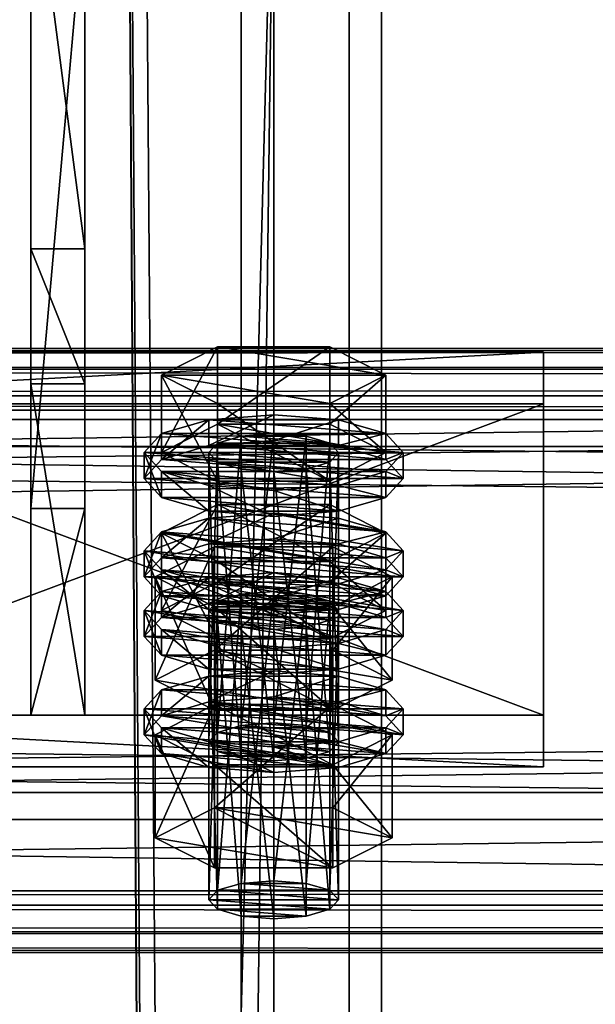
# Model space of a CAD drawing. Header units: millimetres. Extents: x 60485 to 71303, y 100 to 16900.
# Tile 93 of 256: x 63196 to 63250, y 3261 to 3352. Entities that reach past the tile are written whole.
import ezdxf

# ---------------------------------------------------------------- set-up
doc = ezdxf.new("R2010")
doc.units = ezdxf.units.MM
for name, color, linetype in [('1', 7, 'Continuous'), ('13', 7, 'Continuous'), ('3', 7, 'Continuous'), ('4', 7, 'Continuous'), ('6', 7, 'Continuous'), ('9', 7, 'Continuous')]:
    doc.layers.add(name, color=color, linetype=linetype)

msp = doc.modelspace()

# ---------------------------------------------------------------- meshes
at = {"layer": '1', "color": 7}
mesh = msp.add_polyface(dxfattribs=at)
corners = [(63197.5, 3318.002, 3995.532), (63197.5, 3287.303, 4095.944), (63202.5, 3287.303, 4095.944), (63202.5, 3318.002, 3995.532), (63197.5, 3306.432, 4101.795), (63202.5, 3306.432, 4101.795), (63197.5, 3362.891, 4019.726), (63202.5, 3362.891, 4019.726), (63197.5, 3368.741, 4000.589), (63202.5, 3368.741, 4000.589), (63197.5, 3330.489, 3988.893), (63202.5, 3330.489, 3988.893)]
mesh.append_faces([[corners[k] for k in face] for face in [(0, 2, 3, 3), (1, 5, 2, 2), (4, 7, 5, 5), (6, 9, 7, 7), (8, 11, 9, 9), (10, 3, 11, 11), (1, 6, 4, 4), (8, 0, 10, 10), (3, 9, 11, 11), (7, 2, 5, 5)]], dxfattribs={"vtx0": -1, "color": 7})
mesh.append_faces([[corners[k] for k in face] for face in [(6, 0, 8, 8), (9, 3, 7, 7)]], dxfattribs={"vtx0": -1, "vtx1": -1, "color": 7})
mesh.append_faces([[corners[k] for k in face] for face in [(6, 1, 0, 0), (7, 3, 2, 2)]], dxfattribs={"vtx0": -1, "vtx2": -1, "vtx3": -1, "color": 7})
mesh.append_faces([[corners[k] for k in face] for face in [(0, 1, 2, 2), (1, 4, 5, 5), (4, 6, 7, 7), (6, 8, 9, 9), (8, 10, 11, 11), (10, 0, 3, 3)]], dxfattribs={"vtx2": -1, "vtx3": -1, "color": 7})
at = {"layer": '13', "color": 20}
mesh = msp.add_polyface(dxfattribs=at)
corners = [(63214.804, 3299.634, 4064.162), (63225.196, 3306.806, 4066.355), (63214.804, 3306.806, 4066.355), (63214, 3284.845, 4016.767), (63214.804, 3312.499, 4022.085), (63214, 3311.621, 4024.954), (63214.804, 3285.722, 4013.898), (63217, 3313.141, 4019.985), (63217, 3286.364, 4011.798), (63220, 3313.376, 4019.216), (63214.804, 3310.744, 4027.823), (63220, 3309.867, 4030.692), (63217, 3310.102, 4029.923), (63225.196, 3310.744, 4027.823), (63226, 3311.621, 4024.954), (63225.196, 3312.499, 4022.085), (63223, 3313.141, 4019.985), (63209.608, 3311.621, 4024.954), (63214.804, 3314.253, 4016.347), (63214.804, 3321.425, 4018.54), (63209.608, 3318.794, 4027.147), (63225.196, 3321.425, 4018.54), (63225.196, 3308.99, 4033.561), (63214.804, 3308.99, 4033.561), (63214.804, 3316.162, 4035.753), (63225.196, 3316.162, 4035.753), (63230.392, 3318.794, 4027.147), (63208, 3309.231, 4024.223), (63209.608, 3310.985, 4018.485), (63209.608, 3313.376, 4019.216), (63208, 3311.621, 4024.954), (63214, 3312.269, 4014.285), (63214, 3314.66, 4015.016), (63220, 3312.739, 4012.747), (63220, 3315.13, 4013.478), (63220, 3305.722, 4035.699), (63214, 3306.192, 4034.161), (63214, 3308.583, 4034.892), (63220, 3308.113, 4036.429), (63209.608, 3307.476, 4029.961), (63209.608, 3309.867, 4030.692), (63226, 3312.269, 4014.285), (63230.392, 3310.985, 4018.485), (63232, 3309.231, 4024.223), (63230.392, 3307.476, 4029.961), (63226, 3306.192, 4034.161), (63230.392, 3309.867, 4030.692), (63232, 3311.621, 4024.954), (63230.392, 3313.376, 4019.216), (63226, 3314.66, 4015.016), (63214, 3303.168, 4011.502), (63220, 3306.029, 4010.696), (63214, 3305.559, 4012.233)]
mesh.append_faces([[corners[k] for k in face] for face in [(0, 1, 2, 2), (3, 4, 5, 5), (6, 7, 4, 4), (8, 9, 7, 7), (10, 11, 12, 12), (16, 7, 9, 9), (17, 19, 20, 20), (18, 21, 19, 19), (23, 20, 24, 24), (22, 17, 23, 23), (20, 25, 24, 24), (27, 29, 30, 30), (28, 32, 29, 29), (31, 34, 32, 32), (35, 37, 38, 38), (36, 40, 37, 37), (39, 30, 40, 40), (31, 41, 33, 33), (45, 36, 35, 35), (40, 38, 37, 37), (49, 32, 34, 34), (50, 51, 52, 52)]], dxfattribs={"vtx0": -1, "color": 20})
mesh.append_faces([[corners[k] for k in face] for face in [(13, 10, 5, 5), (14, 5, 4, 4), (15, 4, 7, 7), (22, 18, 17, 17), (26, 20, 19, 19), (42, 31, 28, 28), (43, 28, 27, 27), (44, 27, 39, 39), (45, 39, 36, 36), (46, 40, 30, 30), (47, 30, 29, 29), (48, 29, 32, 32)]], dxfattribs={"vtx0": -1, "vtx2": -1, "vtx3": -1, "color": 20})
mesh.append_faces([[corners[k] for k in face] for face in [(17, 18, 19, 19), (22, 23, 24, 24), (23, 17, 20, 20), (27, 28, 29, 29), (28, 31, 32, 32), (31, 33, 34, 34), (35, 36, 37, 37), (36, 39, 40, 40), (39, 27, 30, 30)]], dxfattribs={"vtx2": -1, "vtx3": -1, "color": 20})
mesh = msp.add_polyface(dxfattribs=at)
corners = [(63230.392, 3304.175, 4074.962), (63214.804, 3306.806, 4066.355), (63225.196, 3306.806, 4066.355), (63220, 3286.599, 4011.03), (63223, 3313.141, 4019.985), (63220, 3313.376, 4019.216), (63223, 3286.364, 4011.798), (63225.196, 3312.499, 4022.085), (63225.196, 3285.722, 4013.898), (63226, 3311.621, 4024.954), (63220, 3309.867, 4030.692), (63214.804, 3310.744, 4027.823), (63223, 3310.102, 4029.923), (63225.196, 3310.744, 4027.823), (63214, 3311.621, 4024.954), (63214.804, 3312.499, 4022.085), (63217, 3313.141, 4019.985), (63214.804, 3314.253, 4016.347), (63225.196, 3314.253, 4016.347), (63225.196, 3321.425, 4018.54), (63230.392, 3311.621, 4024.954), (63230.392, 3318.794, 4027.147), (63225.196, 3308.99, 4033.561), (63225.196, 3316.162, 4035.753), (63214.804, 3316.162, 4035.753), (63209.608, 3318.794, 4027.147), (63214.804, 3321.425, 4018.54), (63220, 3312.739, 4012.747), (63226, 3312.269, 4014.285), (63226, 3314.66, 4015.016), (63220, 3315.13, 4013.478), (63230.392, 3310.985, 4018.485), (63230.392, 3313.376, 4019.216), (63232, 3309.231, 4024.223), (63232, 3311.621, 4024.954), (63230.392, 3307.476, 4029.961), (63230.392, 3309.867, 4030.692), (63226, 3306.192, 4034.161), (63226, 3308.583, 4034.892), (63220, 3305.722, 4035.699), (63220, 3308.113, 4036.429), (63214, 3312.269, 4014.285), (63209.608, 3310.985, 4018.485), (63208, 3309.231, 4024.223), (63209.608, 3307.476, 4029.961), (63209.608, 3309.867, 4030.692), (63208, 3311.621, 4024.954), (63209.608, 3313.376, 4019.216), (63214, 3314.66, 4015.016), (63220, 3303.638, 4009.965), (63226, 3305.559, 4012.233), (63220, 3306.029, 4010.696), (63230.392, 3304.275, 4016.434), (63214, 3305.559, 4012.233)]
mesh.append_faces([[corners[k] for k in face] for face in [(0, 1, 2, 2), (3, 4, 5, 5), (6, 7, 4, 4), (8, 9, 7, 7), (18, 21, 19, 19), (20, 23, 21, 21), (22, 24, 23, 23), (17, 20, 18, 18), (21, 26, 19, 19), (27, 29, 30, 30), (28, 32, 29, 29), (31, 34, 32, 32), (33, 36, 34, 34), (35, 38, 36, 36), (37, 40, 38, 38), (49, 50, 51, 51), (52, 51, 50, 50)]], dxfattribs={"vtx0": -1, "color": 20})
mesh.append_faces([[corners[k] for k in face] for face in [(10, 11, 12, 12), (12, 11, 13, 13), (13, 14, 9, 9), (9, 15, 7, 7), (7, 16, 4, 4), (20, 17, 22, 22), (23, 25, 21, 21), (28, 41, 31, 31), (31, 42, 33, 33), (33, 43, 35, 35), (35, 44, 37, 37), (40, 45, 38, 38), (38, 45, 36, 36), (36, 46, 34, 34), (34, 47, 32, 32), (32, 48, 29, 29)]], dxfattribs={"vtx0": -1, "vtx1": -1, "color": 20})
mesh.append_faces([[corners[k] for k in face] for face in [(52, 53, 51, 51)]], dxfattribs={"vtx0": -1, "vtx2": -1, "vtx3": -1, "color": 20})
mesh.append_faces([[corners[k] for k in face] for face in [(17, 18, 19, 19), (18, 20, 21, 21), (20, 22, 23, 23), (27, 28, 29, 29), (28, 31, 32, 32), (31, 33, 34, 34), (33, 35, 36, 36), (35, 37, 38, 38), (37, 39, 40, 40)]], dxfattribs={"vtx2": -1, "vtx3": -1, "color": 20})
mesh = msp.add_polyface(dxfattribs=at)
corners = [(63226, 3297.003, 4072.769), (63214.804, 3297.88, 4069.9), (63217, 3298.522, 4067.8), (63209.608, 3297.003, 4072.769), (63214.804, 3299.634, 4064.162), (63214.804, 3306.806, 4066.355), (63209.608, 3304.175, 4074.962), (63225.196, 3294.371, 4081.376), (63214.804, 3294.371, 4081.376), (63214.804, 3301.544, 4083.569), (63225.196, 3301.544, 4083.569), (63209.608, 3296.366, 4066.3), (63214, 3297.65, 4062.1), (63214, 3300.041, 4062.831), (63209.608, 3298.757, 4067.031), (63220, 3298.121, 4060.562), (63220, 3300.511, 4061.293), (63232, 3297.003, 4072.769), (63214, 3284.845, 4016.767), (63214.804, 3285.722, 4013.898), (63214.804, 3312.499, 4022.085), (63217, 3286.364, 4011.798), (63217, 3313.141, 4019.985), (63220, 3286.599, 4011.03), (63220, 3313.376, 4019.216), (63220, 3283.091, 4022.505), (63217, 3310.102, 4029.923), (63220, 3309.867, 4030.692), (63217, 3283.326, 4021.736), (63214.804, 3310.744, 4027.823), (63214.804, 3283.968, 4019.636), (63214, 3311.621, 4024.954), (63209.03, 3290.567, 4018.517), (63214.515, 3302.907, 4012.356), (63209.03, 3300.13, 4021.44), (63214.515, 3293.344, 4009.432), (63225.485, 3302.907, 4012.356), (63225.485, 3297.352, 4030.525), (63214.515, 3297.352, 4030.525), (63230.97, 3300.13, 4021.44), (63208, 3300.13, 4021.44), (63209.608, 3301.884, 4015.703), (63209.608, 3304.275, 4016.434), (63208, 3302.52, 4022.171), (63214, 3303.168, 4011.502), (63214, 3305.559, 4012.233), (63220, 3303.638, 4009.965), (63220, 3306.029, 4010.696), (63220, 3296.621, 4032.916), (63214, 3297.091, 4031.379), (63214, 3299.482, 4032.11), (63220, 3299.012, 4033.647), (63209.608, 3298.375, 4027.178), (63209.608, 3300.766, 4027.909), (63226, 3303.168, 4011.502), (63230.392, 3301.884, 4015.703), (63232, 3300.13, 4021.44), (63230.392, 3298.375, 4027.178), (63226, 3299.482, 4032.11), (63230.392, 3300.766, 4027.909), (63232, 3302.52, 4022.171)]
mesh.append_faces([[corners[k] for k in face] for face in [(3, 5, 6, 6), (8, 6, 9, 9), (6, 10, 9, 9), (11, 13, 14, 14), (12, 16, 13, 13), (25, 26, 27, 27), (28, 29, 26, 26), (30, 31, 29, 29), (32, 33, 34, 34), (35, 36, 33, 33), (34, 37, 38, 38), (40, 42, 43, 43), (41, 45, 42, 42), (48, 50, 51, 51), (49, 53, 50, 50), (52, 43, 53, 53), (44, 54, 46, 46), (53, 51, 50, 50)]], dxfattribs={"vtx0": -1, "color": 20})
mesh.append_faces([[corners[k] for k in face] for face in [(0, 1, 2, 2), (10, 6, 5, 5), (17, 14, 13, 13), (39, 34, 33, 33), (55, 44, 41, 41), (56, 41, 40, 40), (57, 40, 52, 52), (58, 53, 43, 43), (59, 43, 42, 42), (60, 42, 45, 45)]], dxfattribs={"vtx0": -1, "vtx2": -1, "vtx3": -1, "color": 20})
mesh.append_faces([[corners[k] for k in face] for face in [(3, 4, 5, 5), (7, 8, 9, 9), (8, 3, 6, 6), (11, 12, 13, 13), (12, 15, 16, 16), (18, 19, 20, 20), (19, 21, 22, 22), (21, 23, 24, 24), (30, 18, 31, 31), (40, 41, 42, 42), (41, 44, 45, 45), (44, 46, 47, 47), (48, 49, 50, 50), (49, 52, 53, 53), (52, 40, 43, 43)]], dxfattribs={"vtx2": -1, "vtx3": -1, "color": 20})
mesh = msp.add_polyface(dxfattribs=at)
corners = [(63225.196, 3297.88, 4069.9), (63217, 3298.522, 4067.8), (63220, 3298.757, 4067.031), (63223, 3298.522, 4067.8), (63214.804, 3299.634, 4064.162), (63225.196, 3299.634, 4064.162), (63225.196, 3306.806, 4066.355), (63230.392, 3297.003, 4072.769), (63230.392, 3304.175, 4074.962), (63225.196, 3294.371, 4081.376), (63225.196, 3301.544, 4083.569), (63214.804, 3301.544, 4083.569), (63214.804, 3306.806, 4066.355), (63220, 3298.121, 4060.562), (63226, 3297.65, 4062.1), (63226, 3300.041, 4062.831), (63220, 3300.511, 4061.293), (63230.392, 3298.757, 4067.031), (63232, 3297.003, 4072.769), (63214, 3300.041, 4062.831), (63220, 3286.599, 4011.03), (63223, 3286.364, 4011.798), (63223, 3313.141, 4019.985), (63225.196, 3285.722, 4013.898), (63225.196, 3312.499, 4022.085), (63226, 3284.845, 4016.767), (63226, 3311.621, 4024.954), (63225.196, 3310.744, 4027.823), (63225.196, 3283.968, 4019.636), (63223, 3310.102, 4029.923), (63223, 3283.326, 4021.736), (63220, 3309.867, 4030.692), (63214.515, 3293.344, 4009.432), (63225.485, 3293.344, 4009.432), (63225.485, 3302.907, 4012.356), (63230.97, 3300.13, 4021.44), (63225.485, 3297.352, 4030.525), (63209.03, 3300.13, 4021.44), (63214.515, 3302.907, 4012.356), (63220, 3303.638, 4009.965), (63226, 3303.168, 4011.502), (63226, 3305.559, 4012.233), (63230.392, 3301.884, 4015.703), (63230.392, 3304.275, 4016.434), (63232, 3300.13, 4021.44), (63232, 3302.52, 4022.171), (63230.392, 3298.375, 4027.178), (63230.392, 3300.766, 4027.909), (63226, 3297.091, 4031.379), (63226, 3299.482, 4032.11), (63220, 3299.012, 4033.647), (63214, 3303.168, 4011.502), (63209.608, 3301.884, 4015.703), (63208, 3300.13, 4021.44), (63209.608, 3300.766, 4027.909), (63208, 3302.52, 4022.171), (63209.608, 3304.275, 4016.434), (63214, 3305.559, 4012.233)]
mesh.append_faces([[corners[k] for k in face] for face in [(0, 2, 3, 3), (5, 8, 6, 6), (7, 10, 8, 8), (9, 11, 10, 10), (4, 7, 5, 5), (13, 15, 16, 16), (14, 17, 15, 15), (17, 16, 15, 15), (25, 27, 26, 26), (28, 29, 27, 27), (30, 31, 29, 29), (33, 35, 34, 34), (35, 38, 34, 34), (40, 43, 41, 41), (42, 45, 43, 43), (44, 47, 45, 45), (46, 49, 47, 47), (48, 50, 49, 49)]], dxfattribs={"vtx0": -1, "color": 20})
mesh.append_faces([[corners[k] for k in face] for face in [(10, 12, 8, 8), (18, 19, 17, 17), (36, 37, 35, 35), (40, 51, 42, 42), (42, 52, 44, 44), (44, 53, 46, 46), (50, 54, 49, 49), (49, 55, 47, 47), (47, 56, 45, 45), (45, 57, 43, 43)]], dxfattribs={"vtx0": -1, "vtx1": -1, "color": 20})
mesh.append_faces([[corners[k] for k in face] for face in [(0, 1, 2, 2), (17, 19, 16, 16)]], dxfattribs={"vtx0": -1, "vtx2": -1, "vtx3": -1, "color": 20})
mesh.append_faces([[corners[k] for k in face] for face in [(4, 5, 6, 6), (5, 7, 8, 8), (7, 9, 10, 10), (13, 14, 15, 15), (20, 21, 22, 22), (21, 23, 24, 24), (23, 25, 26, 26), (32, 33, 34, 34), (39, 40, 41, 41), (40, 42, 43, 43), (42, 44, 45, 45), (44, 46, 47, 47), (46, 48, 49, 49)]], dxfattribs={"vtx2": -1, "vtx3": -1, "color": 20})
mesh = msp.add_polyface(dxfattribs=at)
corners = [(63214, 3270.226, 4064.583), (63214.804, 3297.88, 4069.9), (63214, 3297.003, 4072.769), (63214.804, 3271.103, 4061.714), (63217, 3298.522, 4067.8), (63217, 3271.746, 4059.614), (63220, 3298.757, 4067.031), (63217, 3268.707, 4069.552), (63214.804, 3296.126, 4075.638), (63217, 3295.484, 4077.738), (63214.804, 3269.349, 4067.452), (63220, 3295.249, 4078.507), (63223, 3295.484, 4077.738), (63225.196, 3296.126, 4075.638), (63225.196, 3294.371, 4081.376), (63214.804, 3299.634, 4064.162), (63209.608, 3297.003, 4072.769), (63214.804, 3294.371, 4081.376), (63208, 3294.612, 4072.038), (63209.608, 3296.366, 4066.3), (63209.608, 3298.757, 4067.031), (63208, 3297.003, 4072.769), (63220, 3291.104, 4083.514), (63214, 3291.574, 4081.976), (63214, 3293.964, 4082.707), (63220, 3293.494, 4084.245), (63209.608, 3292.858, 4077.776), (63209.608, 3295.249, 4078.507), (63214, 3297.65, 4062.1), (63226, 3297.65, 4062.1), (63220, 3298.121, 4060.562), (63230.392, 3296.366, 4066.3), (63232, 3294.612, 4072.038), (63230.392, 3292.858, 4077.776), (63226, 3291.574, 4081.976), (63226, 3293.964, 4082.707), (63230.392, 3295.249, 4078.507), (63209.608, 3287.265, 4063.518), (63214, 3288.55, 4059.317), (63214, 3290.94, 4060.048), (63209.608, 3289.656, 4064.249), (63220, 3289.02, 4057.78), (63220, 3291.41, 4058.511), (63232, 3287.902, 4069.987), (63208, 3287.902, 4069.987), (63230.392, 3289.656, 4064.249), (63226, 3290.94, 4060.048), (63220, 3283.091, 4022.505), (63217, 3283.326, 4021.736), (63217, 3310.102, 4029.923), (63214.804, 3283.968, 4019.636), (63214.804, 3310.744, 4027.823), (63209.03, 3290.567, 4018.517), (63214.515, 3293.344, 4009.432), (63214.515, 3302.907, 4012.356), (63225.485, 3287.789, 4027.602), (63214.515, 3287.789, 4027.602), (63214.515, 3297.352, 4030.525), (63209.03, 3300.13, 4021.44), (63226, 3297.091, 4031.379), (63209.608, 3298.375, 4027.178), (63214, 3297.091, 4031.379), (63220, 3296.621, 4032.916)]
mesh.append_faces([[corners[k] for k in face] for face in [(0, 1, 2, 2), (3, 4, 1, 1), (5, 6, 4, 4), (7, 8, 9, 9), (10, 2, 8, 8), (8, 11, 9, 9), (14, 16, 17, 17), (18, 20, 21, 21), (22, 24, 25, 25), (23, 27, 24, 24), (26, 21, 27, 27), (28, 29, 30, 30), (34, 23, 22, 22), (27, 25, 24, 24), (37, 39, 40, 40), (38, 42, 39, 39), (46, 39, 42, 42), (56, 58, 57, 57), (59, 61, 62, 62)]], dxfattribs={"vtx0": -1, "color": 20})
mesh.append_faces([[corners[k] for k in face] for face in [(12, 8, 2, 2), (13, 2, 1, 1), (14, 15, 16, 16), (31, 28, 19, 19), (32, 19, 18, 18), (33, 18, 26, 26), (34, 26, 23, 23), (35, 27, 21, 21), (36, 21, 20, 20), (43, 44, 40, 40), (45, 40, 39, 39), (55, 53, 52, 52), (59, 60, 61, 61)]], dxfattribs={"vtx0": -1, "vtx2": -1, "vtx3": -1, "color": 20})
mesh.append_faces([[corners[k] for k in face] for face in [(18, 19, 20, 20), (22, 23, 24, 24), (23, 26, 27, 27), (26, 18, 21, 21), (37, 38, 39, 39), (38, 41, 42, 42), (47, 48, 49, 49), (48, 50, 51, 51), (52, 53, 54, 54), (55, 56, 57, 57), (56, 52, 58, 58)]], dxfattribs={"vtx2": -1, "vtx3": -1, "color": 20})
mesh = msp.add_polyface(dxfattribs=at)
corners = [(63220, 3271.981, 4058.845), (63223, 3298.522, 4067.8), (63220, 3298.757, 4067.031), (63223, 3271.746, 4059.614), (63225.196, 3297.88, 4069.9), (63225.196, 3271.103, 4061.714), (63226, 3297.003, 4072.769), (63226, 3270.226, 4064.583), (63225.196, 3296.126, 4075.638), (63225.196, 3269.349, 4067.452), (63223, 3295.484, 4077.738), (63220, 3295.249, 4078.507), (63214.804, 3296.126, 4075.638), (63214, 3297.003, 4072.769), (63214.804, 3297.88, 4069.9), (63217, 3298.522, 4067.8), (63230.392, 3297.003, 4072.769), (63214.804, 3299.634, 4064.162), (63225.196, 3294.371, 4081.376), (63226, 3297.65, 4062.1), (63230.392, 3296.366, 4066.3), (63230.392, 3298.757, 4067.031), (63232, 3294.612, 4072.038), (63232, 3297.003, 4072.769), (63230.392, 3292.858, 4077.776), (63230.392, 3295.249, 4078.507), (63226, 3291.574, 4081.976), (63226, 3293.964, 4082.707), (63220, 3291.104, 4083.514), (63220, 3293.494, 4084.245), (63214, 3297.65, 4062.1), (63209.608, 3296.366, 4066.3), (63208, 3294.612, 4072.038), (63209.608, 3292.858, 4077.776), (63209.608, 3295.249, 4078.507), (63208, 3297.003, 4072.769), (63209.608, 3298.757, 4067.031), (63220, 3289.02, 4057.78), (63226, 3288.55, 4059.317), (63226, 3290.94, 4060.048), (63220, 3291.41, 4058.511), (63230.392, 3287.265, 4063.518), (63230.392, 3289.656, 4064.249), (63232, 3287.902, 4069.987), (63209.608, 3289.656, 4064.249), (63214, 3290.94, 4060.048), (63226, 3284.845, 4016.767), (63225.196, 3283.968, 4019.636), (63225.196, 3310.744, 4027.823), (63223, 3283.326, 4021.736), (63223, 3310.102, 4029.923), (63220, 3283.091, 4022.505), (63220, 3309.867, 4030.692), (63225.485, 3293.344, 4009.432), (63230.97, 3290.567, 4018.517), (63230.97, 3300.13, 4021.44), (63225.485, 3287.789, 4027.602), (63225.485, 3297.352, 4030.525), (63214.515, 3297.352, 4030.525), (63214.515, 3293.344, 4009.432), (63226, 3297.091, 4031.379), (63220, 3296.621, 4032.916), (63220, 3299.012, 4033.647), (63230.392, 3298.375, 4027.178), (63209.608, 3298.375, 4027.178)]
mesh.append_faces([[corners[k] for k in face] for face in [(0, 1, 2, 2), (3, 4, 1, 1), (5, 6, 4, 4), (7, 8, 6, 6), (9, 10, 8, 8), (20, 23, 21, 21), (22, 25, 23, 23), (24, 27, 25, 25), (26, 29, 27, 27), (37, 39, 40, 40), (38, 42, 39, 39), (54, 57, 55, 55), (56, 58, 57, 57), (59, 54, 53, 53)]], dxfattribs={"vtx0": -1, "color": 20})
mesh.append_faces([[corners[k] for k in face] for face in [(11, 12, 10, 10), (10, 13, 8, 8), (8, 14, 6, 6), (6, 15, 4, 4), (16, 17, 18, 18), (19, 30, 20, 20), (20, 31, 22, 22), (22, 32, 24, 24), (24, 33, 26, 26), (29, 34, 27, 27), (27, 35, 25, 25), (25, 36, 23, 23), (43, 44, 42, 42), (42, 45, 39, 39), (54, 59, 56, 56), (63, 64, 60, 60)]], dxfattribs={"vtx0": -1, "vtx1": -1, "color": 20})
mesh.append_faces([[corners[k] for k in face] for face in [(19, 20, 21, 21), (20, 22, 23, 23), (22, 24, 25, 25), (24, 26, 27, 27), (26, 28, 29, 29), (37, 38, 39, 39), (38, 41, 42, 42), (46, 47, 48, 48), (47, 49, 50, 50), (49, 51, 52, 52), (53, 54, 55, 55), (54, 56, 57, 57), (60, 61, 62, 62)]], dxfattribs={"vtx2": -1, "vtx3": -1, "color": 20})
mesh = msp.add_polyface(dxfattribs=at)
corners = [(63214, 3270.226, 4064.583), (63214.804, 3271.103, 4061.714), (63214.804, 3297.88, 4069.9), (63217, 3271.746, 4059.614), (63217, 3298.522, 4067.8), (63220, 3271.981, 4058.845), (63220, 3298.757, 4067.031), (63220, 3268.472, 4070.32), (63217, 3268.707, 4069.552), (63217, 3295.484, 4077.738), (63220, 3295.249, 4078.507), (63214.804, 3269.349, 4067.452), (63214.804, 3296.126, 4075.638), (63214, 3297.003, 4072.769), (63225.196, 3271.103, 4061.714), (63226, 3270.226, 4064.583), (63225.196, 3269.349, 4067.452), (63223, 3268.707, 4069.552), (63209.03, 3275.948, 4066.332), (63214.515, 3278.726, 4057.247), (63214.515, 3288.289, 4060.171), (63209.03, 3285.511, 4069.256), (63225.485, 3288.289, 4060.171), (63225.485, 3273.171, 4075.417), (63214.515, 3273.171, 4075.417), (63214.515, 3282.734, 4078.341), (63225.485, 3282.734, 4078.341), (63208, 3285.511, 4069.256), (63209.608, 3287.265, 4063.518), (63209.608, 3289.656, 4064.249), (63208, 3287.902, 4069.987), (63220, 3282.003, 4080.731), (63214, 3282.473, 4079.194), (63214, 3284.863, 4079.925), (63220, 3284.393, 4081.462), (63209.608, 3283.757, 4074.993), (63209.608, 3286.148, 4075.724), (63230.392, 3287.265, 4063.518), (63220, 3289.02, 4057.78), (63214, 3288.55, 4059.317), (63232, 3285.511, 4069.256), (63230.392, 3283.757, 4074.993), (63226, 3282.473, 4079.194), (63226, 3284.863, 4079.925), (63230.392, 3286.148, 4075.724), (63226, 3284.845, 4016.767), (63217, 3286.364, 4011.798), (63214.804, 3285.722, 4013.898), (63225.196, 3283.968, 4019.636), (63214, 3284.845, 4016.767), (63223, 3283.326, 4021.736), (63214.804, 3283.968, 4019.636), (63220, 3283.091, 4022.505), (63217, 3283.326, 4021.736), (63225.485, 3287.789, 4027.602), (63209.03, 3290.567, 4018.517), (63214.515, 3287.789, 4027.602)]
mesh.append_faces([[corners[k] for k in face] for face in [(7, 9, 10, 10), (18, 20, 21, 21), (19, 22, 20, 20), (24, 21, 25, 25), (23, 18, 24, 24), (21, 26, 25, 25), (27, 29, 30, 30), (31, 33, 34, 34), (32, 36, 33, 33), (35, 30, 36, 36), (31, 35, 32, 32), (52, 51, 53, 53), (54, 55, 56, 56)]], dxfattribs={"vtx0": -1, "color": 20})
mesh.append_faces([[corners[k] for k in face] for face in [(42, 35, 31, 31), (50, 51, 52, 52)]], dxfattribs={"vtx0": -1, "vtx1": -1, "color": 20})
mesh.append_faces([[corners[k] for k in face] for face in [(14, 3, 1, 1), (15, 1, 0, 0), (16, 0, 11, 11), (17, 11, 8, 8), (23, 19, 18, 18), (26, 21, 20, 20), (37, 38, 39, 39), (40, 39, 28, 28), (41, 28, 27, 27), (42, 27, 35, 35), (43, 33, 36, 36), (44, 36, 30, 30), (45, 46, 47, 47), (48, 47, 49, 49), (50, 49, 51, 51)]], dxfattribs={"vtx0": -1, "vtx2": -1, "vtx3": -1, "color": 20})
mesh.append_faces([[corners[k] for k in face] for face in [(0, 1, 2, 2), (1, 3, 4, 4), (3, 5, 6, 6), (7, 8, 9, 9), (8, 11, 12, 12), (11, 0, 13, 13), (18, 19, 20, 20), (23, 24, 25, 25), (24, 18, 21, 21), (27, 28, 29, 29), (31, 32, 33, 33), (32, 35, 36, 36), (35, 27, 30, 30)]], dxfattribs={"vtx2": -1, "vtx3": -1, "color": 20})
mesh = msp.add_polyface(dxfattribs=at)
corners = [(63220, 3271.981, 4058.845), (63223, 3271.746, 4059.614), (63223, 3298.522, 4067.8), (63225.196, 3271.103, 4061.714), (63225.196, 3297.88, 4069.9), (63226, 3270.226, 4064.583), (63226, 3297.003, 4072.769), (63225.196, 3269.349, 4067.452), (63225.196, 3296.126, 4075.638), (63223, 3268.707, 4069.552), (63223, 3295.484, 4077.738), (63220, 3268.472, 4070.32), (63220, 3295.249, 4078.507), (63217, 3271.746, 4059.614), (63214.804, 3271.103, 4061.714), (63214, 3270.226, 4064.583), (63214.804, 3269.349, 4067.452), (63217, 3268.707, 4069.552), (63214.515, 3278.726, 4057.247), (63225.485, 3278.726, 4057.247), (63225.485, 3288.289, 4060.171), (63230.97, 3275.948, 4066.332), (63230.97, 3285.511, 4069.256), (63225.485, 3273.171, 4075.417), (63225.485, 3282.734, 4078.341), (63214.515, 3282.734, 4078.341), (63214.515, 3288.289, 4060.171), (63230.392, 3287.265, 4063.518), (63232, 3285.511, 4069.256), (63232, 3287.902, 4069.987), (63230.392, 3289.656, 4064.249), (63230.392, 3283.757, 4074.993), (63230.392, 3286.148, 4075.724), (63226, 3282.473, 4079.194), (63226, 3284.863, 4079.925), (63220, 3282.003, 4080.731), (63220, 3284.393, 4081.462), (63220, 3289.02, 4057.78), (63226, 3288.55, 4059.317), (63214, 3288.55, 4059.317), (63209.608, 3287.265, 4063.518), (63208, 3285.511, 4069.256), (63214, 3284.863, 4079.925), (63209.608, 3286.148, 4075.724), (63208, 3287.902, 4069.987), (63220, 3286.599, 4011.03), (63225.196, 3285.722, 4013.898), (63223, 3286.364, 4011.798), (63217, 3286.364, 4011.798), (63226, 3284.845, 4016.767), (63214.804, 3285.722, 4013.898), (63225.196, 3283.968, 4019.636), (63214, 3284.845, 4016.767), (63223, 3283.326, 4021.736)]
mesh.append_faces([[corners[k] for k in face] for face in [(9, 12, 10, 10), (13, 1, 0, 0), (9, 17, 11, 11), (19, 22, 20, 20), (21, 24, 22, 22), (23, 25, 24, 24), (18, 21, 19, 19), (22, 26, 20, 20), (27, 29, 30, 30), (28, 32, 29, 29), (31, 34, 32, 32), (33, 36, 34, 34), (37, 27, 38, 38), (42, 34, 36, 36), (45, 46, 47, 47)]], dxfattribs={"vtx0": -1, "color": 20})
mesh.append_faces([[corners[k] for k in face] for face in [(1, 13, 3, 3), (3, 14, 5, 5), (5, 15, 7, 7), (7, 16, 9, 9), (21, 18, 23, 23), (24, 26, 22, 22), (27, 39, 28, 28), (28, 40, 31, 31), (31, 41, 33, 33), (34, 43, 32, 32), (32, 44, 29, 29), (46, 48, 49, 49), (49, 50, 51, 51), (51, 52, 53, 53)]], dxfattribs={"vtx0": -1, "vtx1": -1, "color": 20})
mesh.append_faces([[corners[k] for k in face] for face in [(46, 45, 48, 48)]], dxfattribs={"vtx0": -1, "vtx2": -1, "vtx3": -1, "color": 20})
mesh.append_faces([[corners[k] for k in face] for face in [(0, 1, 2, 2), (1, 3, 4, 4), (3, 5, 6, 6), (5, 7, 8, 8), (7, 9, 10, 10), (9, 11, 12, 12), (18, 19, 20, 20), (19, 21, 22, 22), (21, 23, 24, 24), (27, 28, 29, 29), (28, 31, 32, 32), (31, 33, 34, 34), (33, 35, 36, 36)]], dxfattribs={"vtx2": -1, "vtx3": -1, "color": 20})
at = {"layer": '3', "color": 91}
mesh = msp.add_polyface(dxfattribs=at)
corners = [(63170, 8485, 5564.7), (63230, 8485, 5564.7), (63230, 145.041, 3014.919), (63170, 145.041, 3014.919), (63170, 271.84, 2970.03), (63230, 271.84, 2970.03), (63230, 8485, 5481.045), (63170, 8485, 5481.045), (63170, 145.041, 2970.03), (63227, 8485, 5484.182), (63173, 8485, 5484.182), (63173, 8485, 5561.563), (63227, 8485, 5561.563), (63173, 145.041, 3011.782), (63227, 145.041, 3011.782), (63173, 261.579, 2970.03), (63173, 145.041, 2970.03), (63227, 261.579, 2970.03), (63227, 145.041, 2970.03), (63230, 145.041, 2970.03)]
mesh.append_faces([[corners[k] for k in face] for face in [(0, 2, 3, 3), (4, 6, 7, 7), (4, 3, 8, 8), (0, 4, 7, 7), (12, 13, 14, 14), (15, 11, 10, 10), (13, 15, 16, 16), (17, 10, 9, 9), (17, 14, 18, 18), (12, 17, 9, 9), (8, 13, 16, 16), (18, 2, 19, 19), (5, 1, 6, 6), (2, 5, 19, 19), (5, 18, 19, 19), (15, 8, 16, 16)]], dxfattribs={"vtx0": -1, "color": 91})
mesh.append_faces([[corners[k] for k in face] for face in [(3, 4, 0, 0), (0, 11, 1, 1), (11, 7, 10, 10), (10, 7, 9, 9), (1, 12, 6, 6), (12, 1, 11, 11), (6, 9, 7, 7), (11, 15, 13, 13), (14, 17, 12, 12), (2, 14, 3, 3), (3, 13, 8, 8), (1, 5, 2, 2), (18, 5, 17, 17), (17, 5, 15, 15), (8, 15, 4, 4), (4, 15, 5, 5)]], dxfattribs={"vtx0": -1, "vtx1": -1, "color": 91})
mesh.append_faces([[corners[k] for k in face] for face in [(11, 0, 7, 7), (6, 12, 9, 9), (2, 18, 14, 14), (3, 14, 13, 13)]], dxfattribs={"vtx0": -1, "vtx2": -1, "vtx3": -1, "color": 91})
mesh.append_faces([[corners[k] for k in face] for face in [(0, 1, 2, 2), (4, 5, 6, 6), (12, 11, 13, 13), (17, 15, 10, 10)]], dxfattribs={"vtx2": -1, "vtx3": -1, "color": 91})
mesh = msp.add_polyface(dxfattribs=at)
corners = [(63245, 3316.145, 3984.507), (63155, 3316.145, 3984.507), (63155, 3282.522, 4094.482), (63245, 3282.522, 4094.482), (63155, 3320.926, 3985.969), (63155, 3287.303, 4095.944), (63245, 3320.926, 3985.969), (63245, 3287.303, 4095.944)]
mesh.append_faces([[corners[k] for k in face] for face in [(0, 2, 3, 3), (1, 5, 2, 2), (4, 7, 5, 5), (6, 3, 7, 7), (1, 6, 4, 4), (3, 5, 7, 7)]], dxfattribs={"vtx0": -1, "color": 91})
mesh.append_faces([[corners[k] for k in face] for face in [(0, 1, 2, 2), (1, 4, 5, 5), (4, 6, 7, 7), (6, 0, 3, 3), (1, 0, 6, 6), (3, 2, 5, 5)]], dxfattribs={"vtx2": -1, "vtx3": -1, "color": 91})
at = {"layer": '4', "color": 171}
mesh = msp.add_polyface(dxfattribs=at)
corners = [(63183, 3361.914, 3914.76), (63217, 3361.914, 3914.76), (63217, 1845.026, 3030.03), (63183, 1845.026, 3030.03), (63217, 3136.66, 3845.893), (63217, 1737.845, 3030.03), (63183, 3136.66, 3845.893), (63183, 1737.845, 3030.03), (63180, 3374.428, 3918.585), (63180, 3124.146, 3842.067), (63180, 1731.89, 3030.03), (63180, 1850.981, 3030.03), (63220, 3124.146, 3842.067), (63220, 1731.89, 3030.03), (63220, 3374.428, 3918.585), (63220, 1850.981, 3030.03)]
mesh.append_faces([[corners[k] for k in face] for face in [(0, 2, 3, 3), (1, 5, 2, 2), (4, 7, 5, 5), (6, 3, 7, 7), (8, 10, 11, 11), (9, 13, 10, 10), (12, 15, 13, 13), (14, 11, 15, 15)]], dxfattribs={"vtx0": -1, "color": 171})
mesh.append_faces([[corners[k] for k in face] for face in [(9, 6, 12, 12), (6, 8, 0, 0), (0, 8, 1, 1), (12, 4, 14, 14), (4, 12, 6, 6), (14, 1, 8, 8), (11, 3, 15, 15), (3, 10, 7, 7), (7, 10, 5, 5), (15, 2, 13, 13), (2, 15, 3, 3), (13, 5, 10, 10)]], dxfattribs={"vtx0": -1, "vtx1": -1, "color": 171})
mesh.append_faces([[corners[k] for k in face] for face in [(6, 9, 8, 8), (14, 4, 1, 1), (3, 11, 10, 10), (13, 2, 5, 5)]], dxfattribs={"vtx0": -1, "vtx2": -1, "vtx3": -1, "color": 171})
mesh.append_faces([[corners[k] for k in face] for face in [(0, 1, 2, 2), (1, 4, 5, 5), (4, 6, 7, 7), (6, 0, 3, 3), (8, 9, 10, 10), (9, 12, 13, 13), (12, 14, 15, 15), (14, 8, 11, 11)]], dxfattribs={"vtx2": -1, "vtx3": -1, "color": 171})
at = {"layer": '6', "color": 2}
mesh = msp.add_polyface(dxfattribs=at)
corners = [(63173, 8445, 2973.03), (63227, 8445, 2973.03), (63227, 281.652, 2973.03), (63173, 281.652, 2973.03), (63227, 8445, 3027.03), (63227, 458.279, 3027.03), (63173, 8445, 3027.03), (63173, 458.279, 3027.03), (63170, 8445, 2970.03), (63170, 8445, 3030.03), (63170, 468.091, 3030.03), (63170, 271.84, 2970.03), (63230, 8445, 3030.03), (63230, 468.091, 3030.03), (63230, 8445, 2970.03), (63230, 271.84, 2970.03)]
mesh.append_faces([[corners[k] for k in face] for face in [(0, 2, 3, 3), (1, 5, 2, 2), (4, 7, 5, 5), (6, 3, 7, 7), (8, 10, 11, 11), (9, 13, 10, 10), (12, 15, 13, 13), (14, 11, 15, 15)]], dxfattribs={"vtx0": -1, "color": 2})
mesh.append_faces([[corners[k] for k in face] for face in [(9, 6, 12, 12), (6, 8, 0, 0), (0, 8, 1, 1), (12, 4, 14, 14), (4, 12, 6, 6), (14, 1, 8, 8), (11, 3, 15, 15), (3, 10, 7, 7), (7, 10, 5, 5), (15, 2, 13, 13), (2, 15, 3, 3), (13, 5, 10, 10)]], dxfattribs={"vtx0": -1, "vtx1": -1, "color": 2})
mesh.append_faces([[corners[k] for k in face] for face in [(6, 9, 8, 8), (14, 4, 1, 1), (3, 11, 10, 10), (13, 2, 5, 5)]], dxfattribs={"vtx0": -1, "vtx2": -1, "vtx3": -1, "color": 2})
mesh.append_faces([[corners[k] for k in face] for face in [(0, 1, 2, 2), (1, 4, 5, 5), (4, 6, 7, 7), (6, 0, 3, 3), (8, 9, 10, 10), (9, 12, 13, 13), (12, 14, 15, 15), (14, 8, 11, 11)]], dxfattribs={"vtx2": -1, "vtx3": -1, "color": 2})
at = {"layer": '9', "color": 243}
mesh = msp.add_polyface(dxfattribs=at)
corners = [(63500, 3269.732, 3975.544), (63500, 3314.677, 3989.292), (60500, 3314.677, 3989.292), (60500, 3269.732, 3975.544), (63500, 3280.161, 4102.131), (60500, 3280.161, 4102.131), (63500, 3315.543, 4112.953), (60500, 3315.543, 4112.953), (63500, 3319.345, 4100.522), (60500, 3319.345, 4100.522), (63500, 3321.258, 4101.107), (60500, 3321.258, 4101.107), (63500, 3316.87, 4115.451), (60500, 3316.87, 4115.451), (63500, 3277.663, 4103.458), (60500, 3277.663, 4103.458), (63500, 3312.179, 3990.619), (60500, 3312.179, 3990.619), (63500, 3271.06, 3978.041), (60500, 3271.06, 3978.041), (63500, 3267.257, 3990.473), (60500, 3267.257, 3990.473), (63500, 3265.345, 3989.888), (60500, 3265.345, 3989.888)]
mesh.append_faces([[corners[k] for k in face] for face in [(0, 2, 3, 3), (1, 5, 2, 2), (4, 7, 5, 5), (6, 9, 7, 7), (8, 11, 9, 9), (10, 13, 11, 11), (12, 15, 13, 13), (14, 17, 15, 15), (16, 19, 17, 17), (18, 21, 19, 19), (20, 23, 21, 21), (22, 3, 23, 23), (8, 12, 10, 10), (20, 0, 22, 22), (11, 7, 9, 9)]], dxfattribs={"vtx0": -1, "color": 243})
mesh.append_faces([[corners[k] for k in face] for face in [(12, 6, 14, 14), (14, 1, 16, 16), (16, 0, 18, 18), (18, 0, 20, 20), (3, 19, 23, 23), (19, 2, 17, 17), (17, 2, 15, 15), (15, 5, 13, 13), (13, 7, 11, 11)]], dxfattribs={"vtx0": -1, "vtx1": -1, "color": 243})
mesh.append_faces([[corners[k] for k in face] for face in [(12, 8, 6, 6), (14, 6, 4, 4), (14, 4, 1, 1), (16, 1, 0, 0), (19, 3, 2, 2), (15, 2, 5, 5), (13, 5, 7, 7)]], dxfattribs={"vtx0": -1, "vtx2": -1, "vtx3": -1, "color": 243})
mesh.append_faces([[corners[k] for k in face] for face in [(21, 23, 19, 19)]], dxfattribs={"vtx1": -1, "color": 243})
mesh.append_faces([[corners[k] for k in face] for face in [(0, 1, 2, 2), (1, 4, 5, 5), (4, 6, 7, 7), (6, 8, 9, 9), (8, 10, 11, 11), (10, 12, 13, 13), (12, 14, 15, 15), (14, 16, 17, 17), (16, 18, 19, 19), (18, 20, 21, 21), (20, 22, 23, 23), (22, 0, 3, 3)]], dxfattribs={"vtx2": -1, "vtx3": -1, "color": 243})
mesh = msp.add_polyface(dxfattribs=at)
corners = [(66100, 3269.732, 3975.544), (66100, 3314.677, 3989.292), (62900, 3314.677, 3989.292), (62900, 3269.732, 3975.544), (66100, 3280.161, 4102.131), (62900, 3280.161, 4102.131), (66100, 3315.543, 4112.953), (62900, 3315.543, 4112.953), (66100, 3319.345, 4100.522), (62900, 3319.345, 4100.522), (66100, 3321.258, 4101.107), (62900, 3321.258, 4101.107), (66100, 3316.87, 4115.451), (62900, 3316.87, 4115.451), (66100, 3277.663, 4103.458), (62900, 3277.663, 4103.458), (66100, 3312.179, 3990.619), (62900, 3312.179, 3990.619), (66100, 3271.06, 3978.041), (62900, 3271.06, 3978.041), (66100, 3267.257, 3990.473), (62900, 3267.257, 3990.473), (66100, 3265.345, 3989.888), (62900, 3265.345, 3989.888)]
mesh.append_faces([[corners[k] for k in face] for face in [(0, 2, 3, 3), (1, 5, 2, 2), (4, 7, 5, 5), (6, 9, 7, 7), (8, 11, 9, 9), (10, 13, 11, 11), (12, 15, 13, 13), (14, 17, 15, 15), (16, 19, 17, 17), (18, 21, 19, 19), (20, 23, 21, 21), (22, 3, 23, 23), (20, 0, 22, 22), (8, 12, 10, 10), (11, 7, 9, 9)]], dxfattribs={"vtx0": -1, "color": 243})
mesh.append_faces([[corners[k] for k in face] for face in [(1, 16, 4, 4), (16, 0, 18, 18), (18, 0, 20, 20), (12, 6, 14, 14), (14, 4, 16, 16), (3, 19, 23, 23), (19, 2, 17, 17), (17, 2, 15, 15), (15, 5, 13, 13), (13, 7, 11, 11)]], dxfattribs={"vtx0": -1, "vtx1": -1, "color": 243})
mesh.append_faces([[corners[k] for k in face] for face in [(16, 1, 0, 0), (12, 8, 6, 6), (14, 6, 4, 4), (19, 3, 2, 2), (15, 2, 5, 5), (13, 5, 7, 7)]], dxfattribs={"vtx0": -1, "vtx2": -1, "vtx3": -1, "color": 243})
mesh.append_faces([[corners[k] for k in face] for face in [(21, 23, 19, 19)]], dxfattribs={"vtx1": -1, "color": 243})
mesh.append_faces([[corners[k] for k in face] for face in [(0, 1, 2, 2), (1, 4, 5, 5), (4, 6, 7, 7), (6, 8, 9, 9), (8, 10, 11, 11), (10, 12, 13, 13), (12, 14, 15, 15), (14, 16, 17, 17), (16, 18, 19, 19), (18, 20, 21, 21), (20, 22, 23, 23), (22, 0, 3, 3)]], dxfattribs={"vtx2": -1, "vtx3": -1, "color": 243})

doc.saveas('drawing.dxf')
